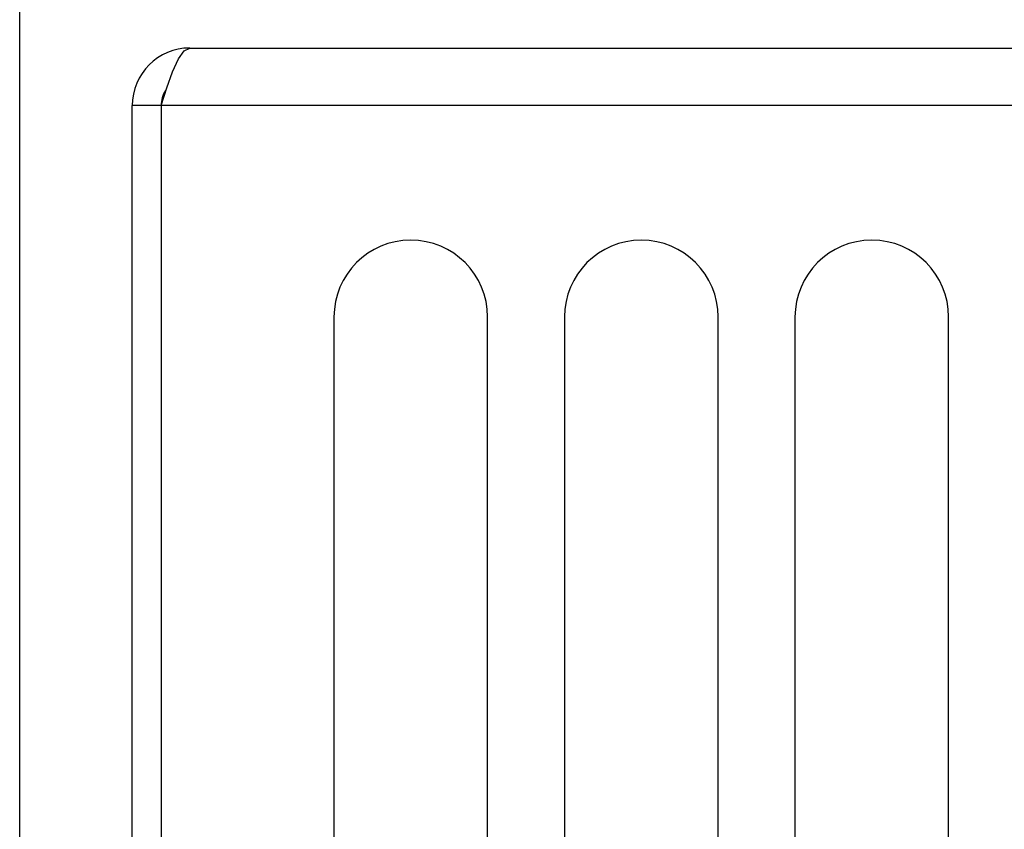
# Model space of a CAD drawing. Extents: x 0 to 594, y 0 to 420.
# Tile 22 of 119: x 94 to 104, y 290 to 299. Entities that reach past the tile are written whole.
import ezdxf

# ---------------------------------------------------------------- set-up
doc = ezdxf.new("R2010")
doc.units = 0
doc.header["$LTSCALE"] = 32.67
doc.layers.get('0').update_dxf_attribs({"linetype": 'CONTINUOUS'})
doc.styles.get("Standard").update_dxf_attribs({"font": 'txt', "width": 0.8})
doc.dimstyles.get("Standard").update_dxf_attribs({"dimtxt": 2.5, "dimasz": 2.5, "dimexe": 1.25, "dimexo": 0.625, "dimtad": 1, "dimcen": 2.5, "dimazin": 3, "dimtfac": 1, "dimtmove": 0, "dimatfit": 3})

# ---------------------------------------------------------------- blocks, each defined once
blk = doc.blocks.new('_FILLED')
at = {"color": 0, "linetype": 'BYBLOCK'}
blk.add_solid([(0, 0), (-1, 0.1429), (-1, -0.1429)], dxfattribs=at)
blk = doc.blocks.new('*D9')
at = {"color": 2, "linetype": 'CONTINUOUS'}
for p, q in [((93.781, 281.726), (93.781, 307.77)), ((159.525, 280.57), (159.525, 307.77)), ((93.781, 306.77), (126.653, 306.77)), ((159.525, 306.77), (126.653, 306.77))]:
    blk.add_line(p, q, dxfattribs=at)
at = {"color": 2, "linetype": 'CONTINUOUS', "xscale": 3.5, "yscale": 3.5, "zscale": 3.5, "rotation": 180}
blk.add_blockref('_FILLED', (93.781, 306.77), dxfattribs=at)
at = {"color": 2, "linetype": 'CONTINUOUS', "xscale": 3.5, "yscale": 3.5, "zscale": 3.5}
blk.add_blockref('_FILLED', (159.525, 306.77), dxfattribs=at)
at = {"color": 5, "linetype": 'CONTINUOUS', "width": 0.8}
blk.add_text('329', height=3.5, dxfattribs=at).set_placement((122.453, 307.645))

msp = doc.modelspace()

# ---------------------------------------------------------------- linework, layer by layer
at = {"color": 7, "linetype": 'CONTINUOUS'}
for p, q in [((95.553, 298.303), (157.753, 298.303)), ((94.953, 278.303), (94.953, 297.703)), ((95.253, 297.703), (94.953, 297.703)), ((95.253, 297.703), (95.253, 278.303)), ((97.053, 295.503), (97.053, 283.103)), ((98.653, 283.103), (98.653, 295.503)), ((99.453, 295.503), (99.453, 283.103)), ((101.053, 283.103), (101.053, 295.503)), ((101.853, 295.503), (101.853, 283.103)), ((103.453, 283.103), (103.453, 295.503))]:
    msp.add_line(p, q, dxfattribs=at)
at = {"color": 9, "linetype": 'CONTINUOUS'}
msp.add_line((158.053, 297.703), (95.253, 297.703), dxfattribs=at)
at = {"color": 7, "linetype": 'CONTINUOUS'}
msp.add_lwpolyline([(95.253, 297.703), (95.313, 297.889), (95.373, 298.056), (95.433, 298.189), (95.493, 298.274), (95.553, 298.303)], dxfattribs=at)
for centre, radius, start in [((95.553, 297.703), 0.6, 90), ((95.553, 297.703), 0.3, 147.8955), ((97.853, 295.503), 0.8, 0), ((100.253, 295.503), 0.8, 0), ((102.653, 295.503), 0.8, 0)]:
    msp.add_arc(centre, radius, start, 180, dxfattribs=at)

# ---------------------------------------------------------------- dimensions: what is measured, and where the dimension line sits
at = {"color": 2, "linetype": 'CONTINUOUS'}
dim = msp.add_linear_dim(base=(159.525, 306.77), p1=(93.781, 281.726), p2=(159.525, 280.57), dimstyle='Standard', dxfattribs=at)
dim.commit()
dim.dimension.update_dxf_attribs({"geometry": '*D9', "text_midpoint": (126.653, 309.395), "dimtype": 128})

doc.saveas('drawing.dxf')
